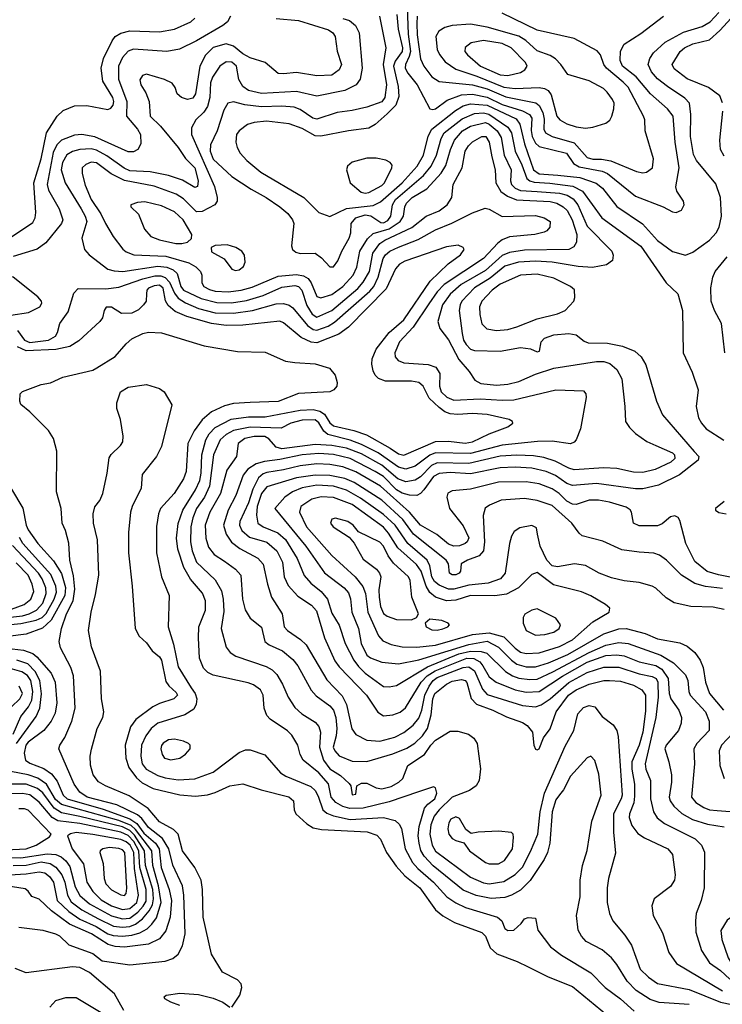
# Model space of a CAD drawing. Extents: x 997028 to 1115134, y 536408 to 618974.
# Tile 148 of 256: x 1035400 to 1039194, y 549845 to 555166. Entities that reach past the tile are written whole.
import ezdxf

# ---------------------------------------------------------------- set-up
doc = ezdxf.new("R2010")
doc.units = 0

msp = doc.modelspace()

# ---------------------------------------------------------------- linework, layer by layer
at = {"layer": '0CON10XD'}
for points in [[(1037490, 555285), (1037498.3, 555088.3), (1037509.4, 554995), (1037503, 554967), (1037482.5, 554925), (1037481.5, 554905), (1037495, 554877.7), (1037545.3, 554815), (1037615.4, 554685.4), (1037631.1, 554681.1), (1037645, 554685.4), (1037707.9, 554732.1), (1037785, 554759.4), (1037845, 554763.4), (1037925, 554748.2), (1038005, 554708.1), (1038114.2, 554674.2), (1038153.7, 554653.7), (1038165.9, 554635), (1038161.8, 554568.2), (1038167.5, 554535), (1038185, 554499.8), (1038205, 554480.2), (1038352.9, 554445), (1038390, 554390), (1038421.2, 554371.2), (1038545, 554348.3), (1038574.9, 554334.9), (1038725, 554212), (1038874.7, 554154.7), (1038925, 554127.5), (1038945, 554124)], [(1035345, 553986.2), (1035469.8, 554070.2), (1035482.9, 554095), (1035485.8, 554125), (1035475.2, 554285), (1035515.2, 554414.8), (1035544.7, 554555), (1035602.5, 554645), (1035634.1, 554675.9), (1035695, 554701), (1035762, 554702), (1035875, 554681.2), (1035891.9, 554688.1), (1035904.7, 554705), (1035908.7, 554725), (1035903.3, 554745), (1035847.8, 554835), (1035840, 554905), (1035852.5, 554957.5), (1035898, 555052), (1035915, 555075.6), (1035945.8, 555094.2), (1035994.7, 555105.3), (1036155, 555100.7), (1036235, 555114.6), (1036323.8, 555155), (1036345.8, 555175)], [(1036538.9, 555185), (1036521.5, 555155), (1036495.8, 555134.2), (1036355, 555051.6), (1036262.2, 555007.8), (1036195, 554994.2), (1036015, 555007.6), (1035985, 554995.9), (1035955, 554962.7), (1035932.5, 554915), (1035933.8, 554845), (1035978.9, 554725), (1035976.4, 554645), (1036036.3, 554575), (1036052.1, 554545), (1036054, 554496), (1036038.1, 554465), (1036015, 554452.3), (1035985, 554452.9), (1035805, 554534), (1035735, 554546.7), (1035695, 554541.9), (1035625, 554514.8), (1035599.8, 554490.2), (1035581, 554449), (1035548.2, 554275), (1035554.4, 554244.4), (1035612.5, 554145), (1035632.7, 554085), (1035624.5, 554065), (1035540.2, 553959.8), (1035493.3, 553926.7), (1035364, 553886)], [(1037145, 555173.7), (1037181.4, 555161.4), (1037212.7, 555135), (1037233.8, 555095), (1037250, 554905), (1037239.2, 554845), (1037216.1, 554813.9), (1037155.6, 554784.4), (1037005, 554752.5), (1036895, 554779), (1036705, 554766.7), (1036635, 554784), (1036605, 554804.7), (1036582.3, 554842.3), (1036571.2, 554915), (1036545, 554936.1), (1036515, 554938.6), (1036480.4, 554915), (1036440.5, 554855), (1036430.6, 554825), (1036425.6, 554745), (1036413.6, 554696.4), (1036393.9, 554666.1), (1036350.9, 554625), (1036328.2, 554581.7), (1036326.9, 554545), (1036452.4, 554265), (1036466.5, 554205), (1036465.5, 554185), (1036453.9, 554166.1), (1036385, 554129.5), (1036355, 554128.4), (1036285, 554197.5), (1036245, 554222.5), (1036125, 554266), (1035965, 554297.1), (1035894.1, 554334.1), (1035815, 554392.1), (1035785, 554396), (1035757.1, 554382.9), (1035737.5, 554365), (1035736.3, 554335), (1035752.2, 554272.2), (1035785, 554195.4), (1035837.1, 554117.1), (1035863.2, 554065), (1035904.2, 553994.2), (1035956.4, 553926.4), (1035975, 553910.8), (1036016.2, 553896.2), (1036188.6, 553888.6), (1036312.3, 553852.3), (1036351, 553831), (1036376.2, 553805), (1036383.1, 553785), (1036383.8, 553745), (1036393.6, 553725), (1036425, 553707.7), (1036455, 553699.8), (1036524.9, 553694.9), (1036595, 553704.2), (1036655, 553721), (1036795, 553779.8), (1036895, 553788.6), (1036932.2, 553782.2), (1036957.5, 553767.5), (1036974, 553744), (1037005, 553670), (1037025, 553663.8), (1037085, 553681.4), (1037144.7, 553725), (1037200.2, 553785), (1037220.8, 553829.2), (1037236, 553915), (1037278.3, 553981.7), (1037309.4, 554010.6), (1037394.5, 554035.5), (1037454.4, 554075), (1037471.9, 554105), (1037479.1, 554155), (1037488.9, 554175), (1037518.8, 554205), (1037598.3, 554251.7), (1037675, 554336.4), (1037701.2, 554378.8), (1037725.9, 554465), (1037748.5, 554515), (1037791.1, 554565), (1037835, 554591.1), (1037915, 554610.1), (1037935, 554601.5), (1037978.8, 554565), (1037999, 554529), (1038016.5, 554435), (1038053.2, 554355), (1038050.2, 554295), (1038055.6, 554275), (1038075.3, 554255.3), (1038103.4, 554243.4), (1038195, 554237.9), (1038315, 554228.6), (1038357.2, 554217.2), (1038388.9, 554198.9), (1038414.8, 554165), (1038465, 554050.3), (1038597.3, 553915), (1038605.5, 553894.5), (1038601.4, 553865), (1038569.3, 553840.7), (1038493.2, 553826.8), (1038415, 553833), (1038275.4, 553855.4), (1038185, 553861.2), (1038093.9, 553856.1), (1038019.3, 553835), (1037939.8, 553770.2), (1037855, 553717.1), (1037788.3, 553645), (1037778.3, 553625), (1037773.7, 553595), (1037789.2, 553470.8), (1037796, 553435), (1037810.1, 553410.1), (1037835, 553385.3), (1037855, 553377.6), (1037994.7, 553375.3), (1038105, 553394.7), (1038158.2, 553388.2), (1038195, 553370.8), (1038206.2, 553375), (1038215.6, 553425), (1038234.3, 553445), (1038285, 553462.3), (1038365, 553470.5), (1038405, 553463.1), (1038448.4, 553428.4), (1038469.6, 553419.6), (1038575, 553417.5), (1038655, 553401.8), (1038722.5, 553375), (1038756.7, 553345), (1038780.3, 553300.3), (1038838.2, 553105), (1038870.4, 553030.4), (1039043, 552833), (1039068.2, 552805), (1039064.5, 552785), (1038962.8, 552707.2), (1038849.5, 552650.5), (1038765, 552631), (1038725, 552631.3), (1038515, 552660.2), (1038385, 552649.6), (1038355, 552659.6), (1038293.1, 552703.1), (1038242.2, 552725), (1038165, 552742.2), (1038075, 552748.3), (1037995, 552744.5), (1037835, 552712.5), (1037725, 552719.5), (1037665, 552714), (1037635, 552697.5), (1037581.6, 552625), (1037565, 552606), (1037544.7, 552595.3), (1037505, 552596), (1037465, 552607.2), (1037435, 552625.8), (1037365, 552696.9), (1037319.8, 552725), (1037185, 552794), (1037095, 552815.8), (1037015, 552821.1), (1036925, 552814.1), (1036805, 552788.8), (1036721.8, 552778.2), (1036676.4, 552765), (1036632.2, 552737.8), (1036605.8, 552705), (1036567.6, 552595), (1036525.2, 552515), (1036500.6, 552435), (1036514, 552385), (1036542.8, 552342.8), (1036588.5, 552308.5), (1036685, 552256.7), (1036713.6, 552223.6), (1036737.3, 552115), (1036759.7, 552045), (1036817.3, 551955), (1036828.2, 551885), (1036845, 551864.6), (1036916, 551816), (1036947.2, 551787.2), (1037057.7, 551597.7), (1037142, 551512), (1037165.2, 551465), (1037194, 551334), (1037215, 551302.3), (1037275, 551272.2), (1037345, 551267.7), (1037425, 551288.7), (1037475, 551313.8), (1037525, 551354.1), (1037555, 551391.1), (1037570.9, 551435), (1037586.7, 551515), (1037610.3, 551565), (1037632, 551595), (1037655, 551610.2), (1037795, 551665.4), (1037825, 551668.6), (1037855, 551647.6), (1037898.7, 551548.7), (1037925, 551519.3), (1038115, 551460), (1038185, 551452.3), (1038215, 551462.6), (1038264.1, 551495.9), (1038365, 551583.9), (1038465, 551638.1), (1038555, 551667.4), (1038635, 551666.2), (1038745, 551630.6), (1038815, 551616.2), (1038836.2, 551605), (1038845.9, 551585), (1038848.1, 551505), (1038836, 551395), (1038777.3, 551145), (1038781.9, 551115), (1038806.9, 551055), (1038805.7, 550955), (1038822.4, 550885), (1038842.9, 550852.9), (1038881.9, 550821.9), (1039048.3, 550738.3), (1039081.8, 550705), (1039097.3, 550667.3), (1039096.1, 550473.9), (1039080.9, 550405), (1039053.5, 550335), (1039048.8, 550295), (1039050.8, 550235), (1039082, 550135), (1039125, 550069.6), (1039185, 550026.7), (1039235, 549980.9)], [(1037342, 555185), (1037377.2, 555015), (1037361.7, 554925), (1037380, 554815), (1037371.9, 554745), (1037355, 554722.5), (1037275, 554694), (1037195, 554674.7), (1037114.7, 554665.3), (1037005, 554628.4), (1036981.8, 554635), (1036915, 554680.8), (1036882.7, 554692.7), (1036815, 554698.8), (1036705.2, 554695.2), (1036615.9, 554705.9), (1036555, 554723.3), (1036523.6, 554715), (1036501.8, 554678.2), (1036465.7, 554565), (1036430.5, 554489.5), (1036427.6, 554455), (1036445, 554411.8), (1036545, 554319.7), (1036649.9, 554249.9), (1036731.1, 554205), (1036805, 554155.4), (1036848.3, 554118.3), (1036873.6, 554085), (1036879.5, 554065), (1036867.5, 553945), (1036872.5, 553925), (1036890.2, 553910.2), (1036915, 553903.3), (1036995, 553904.3), (1037030.1, 553880.1), (1037075, 553831.4), (1037095, 553831.4), (1037117.7, 553862.3), (1037139.3, 553915), (1037179.7, 553985), (1037188.1, 554015), (1037189.7, 554065), (1037214.1, 554095), (1037265, 554111.2), (1037296.2, 554106.2), (1037349.4, 554069.4), (1037365, 554068.7), (1037388.6, 554081.4), (1037403.2, 554105), (1037412.5, 554165), (1037430, 554195), (1037581.2, 554325), (1037622.6, 554375), (1037650.7, 554435), (1037675.4, 554524.6), (1037692.7, 554555), (1037789.5, 554630.5), (1037855, 554659.2), (1037905, 554663.3), (1037934, 554656), (1038035, 554585.2), (1038055.2, 554555), (1038075.5, 554455), (1038111.9, 554381.9), (1038138.8, 554308.8), (1038155.4, 554295.4), (1038178.5, 554288.5), (1038262.2, 554282.2), (1038386.5, 554266.5), (1038439.4, 554239.4), (1038543.8, 554095), (1038755, 553942.5), (1038891.4, 553745), (1038953.3, 553685), (1038980, 553595), (1038982, 553365), (1039031.9, 553261.9), (1039064.1, 553165.9), (1039052.5, 553075), (1039066.5, 553015), (1039081.5, 552985), (1039107.8, 552955), (1039203.2, 552893.2)], [(1037436.6, 555195), (1037443, 555115), (1037467.1, 555015), (1037464.3, 554995), (1037427.5, 554942.5), (1037418.3, 554915), (1037443.4, 554805), (1037447.9, 554752.1), (1037431.6, 554705), (1037385, 554658), (1037320.2, 554599.8), (1037285, 554579.7), (1037175, 554565.8), (1037025, 554537.3), (1036995, 554539.1), (1036925, 554578.4), (1036855, 554603.5), (1036731.9, 554618.1), (1036665, 554611.1), (1036629.5, 554600.5), (1036584, 554566), (1036571.1, 554545), (1036566.5, 554505), (1036573.5, 554475), (1036589.5, 554445), (1036625.5, 554405), (1036701.9, 554341.9), (1036933.3, 554205), (1037014.7, 554124.7), (1037075, 554102.2), (1037165, 554145.6), (1037308, 554162), (1037348.8, 554181.2), (1037465.1, 554284.9), (1037546.5, 554375), (1037580.2, 554435), (1037605, 554536.7), (1037625.8, 554574.2), (1037753.8, 554676.2), (1037795, 554700), (1037835, 554711.8), (1037925, 554704.4), (1038081.3, 554631.3), (1038101.1, 554601.1), (1038125.6, 554495.6), (1038174.9, 554354.9), (1038205, 554333.4), (1038305.8, 554325.8), (1038425, 554312.8), (1038512.4, 554282.4), (1038546.5, 554255), (1038625, 554156.7), (1038763.7, 554063.7), (1038845, 553972.5), (1038925, 553913.8), (1038995, 553894.5)], [(1036785, 555173.5), (1036905, 555162.4), (1037068.1, 555111.9)], [(1037547, 555185), (1037543.7, 555146.3), (1037545.8, 555084.2), (1037565, 554954.2), (1037582.5, 554915), (1037625, 554858), (1037665, 554832.2), (1037845, 554814.1), (1037925, 554792.6), (1038025, 554748.7), (1038186.7, 554716.7), (1038205, 554702.9), (1038224.4, 554664.4), (1038231.6, 554628.4), (1038230.5, 554575), (1038240, 554555), (1038275.6, 554535), (1038395, 554501.4), (1038465, 554421.6), (1038495, 554413.4), (1038542.2, 554412.2), (1038592.9, 554402.9), (1038731.2, 554345), (1038765, 554339.1)], [(1038765, 554339.1), (1038785, 554342.2), (1038817.5, 554365), (1038823.3, 554415), (1038777.1, 554565), (1038775.4, 554625), (1038769.2, 554645), (1038685, 554800.9), (1038659.5, 554829.5), (1038568.8, 554905), (1038554.7, 554925), (1038536.9, 554976.9), (1038518.6, 554998.6), (1038395, 555064.6), (1038195, 555110.2), (1038005, 555202.4)], [(1038945, 554124), (1038973.9, 554136.1), (1038988.8, 554165), (1038983.8, 554185), (1038948.9, 554238.9), (1038942.7, 554262.7), (1038960.7, 554365), (1038938.9, 554505), (1038928.6, 554645), (1038897.7, 554685), (1038806.4, 554766.4), (1038728.1, 554858.1), (1038655.3, 554915), (1038643.1, 554945), (1038645, 554996.2), (1038665, 555033.5), (1038755, 555092.2), (1038876.2, 555185)], [(1038995, 553894.5), (1039035, 553909.5), (1039125.7, 553974.3), (1039161.2, 554015), (1039176.9, 554045), (1039189.6, 554105), (1039185.3, 554205.3), (1039158.7, 554278.7), (1039055.5, 554405), (1039038.5, 554438.5), (1039022.1, 554535), (1039024.2, 554654.2), (1039017.3, 554715), (1038992.4, 554742.4), (1038897.7, 554805), (1038845, 554847.6), (1038812.3, 554885), (1038794.2, 554925), (1038803.7, 554956.3), (1038822.1, 554987.9), (1038885.8, 555044.2), (1038985, 555099.3), (1039085, 555129), (1039129.1, 555155), (1039174.7, 555205)], [(1039195, 554717.5), (1039180, 554755), (1039119.5, 554799.5), (1039005, 554846.8), (1038935, 554900.9), (1038922.9, 554925), (1038966.8, 554995), (1038990, 555015), (1039034.2, 555035.8), (1039125, 555057.3), (1039181.7, 555108.3), (1039242.3, 555175)], [(1037068.1, 555111.9), (1037091.5, 555095), (1037103.9, 555075), (1037113.7, 554996.3), (1037137.1, 554925), (1037124.6, 554895), (1037085, 554867.1), (1037005, 554863.1), (1036895, 554880.8), (1036825, 554873.1), (1036796.1, 554876.1), (1036725.7, 554935.7), (1036645, 554959.5), (1036605, 554982.2), (1036555, 555023.5), (1036515, 555035.8), (1036445, 555015.2), (1036402.5, 554975), (1036372.6, 554915), (1036348.2, 554765), (1036335, 554742.9), (1036305, 554735.7), (1036272.5, 554745), (1036250, 554765), (1036239.5, 554799.5), (1036223, 554823), (1036182.4, 554842.4), (1036085, 554871.1), (1036062, 554865), (1036049.1, 554840.9), (1036054.5, 554815), (1036080.8, 554770.8), (1036098.9, 554725), (1036104.5, 554645), (1036160.2, 554590.2), (1036255, 554475.5), (1036295.5, 554415.5), (1036344.6, 554365), (1036363.3, 554295), (1036359.5, 554265), (1036345, 554259.5), (1036278.2, 554298.3), (1036203.7, 554323.7), (1036104.2, 554344.2), (1035995, 554349.8), (1035964, 554364), (1035870.5, 554430.5), (1035815, 554461.8), (1035785, 554468.8), (1035725, 554464), (1035685, 554453.3), (1035654.8, 554435.2), (1035631.3, 554395), (1035623.3, 554355), (1035645.3, 554285), (1035731.6, 554145), (1035753.3, 554105), (1035761.6, 554075), (1035734.5, 553985), (1035749.4, 553925), (1035775, 553895.6), (1035875, 553818), (1035908.8, 553808.8), (1035955.7, 553805.7), (1036145, 553835.1), (1036195, 553828.8), (1036228, 553815), (1036250.7, 553795), (1036269.8, 553725), (1036285, 553704.8), (1036379.6, 553659.6), (1036465, 553638.4), (1036543.7, 553636.3), (1036625, 553649.1), (1036715, 553675.8), (1036815, 553721.2), (1036885, 553729.8), (1036905, 553724.3), (1036923, 553705), (1036951.1, 553621.1), (1036978.4, 553575), (1037005, 553558), (1037085, 553595.2), (1037226.4, 553713.6), (1037255, 553746.9), (1037288, 553805), (1037306.8, 553905), (1037344.1, 553955.9), (1037372, 553975), (1037517.3, 554042.7), (1037595, 554103.9), (1037665, 554133.9), (1037708.2, 554165), (1037733.8, 554205), (1037741.3, 554275), (1037788.8, 554365), (1037804.8, 554455), (1037822.9, 554485), (1037845, 554506.8), (1037895, 554535.9), (1037917.3, 554535), (1037934.8, 554505), (1037949.8, 554425), (1037967.5, 554355), (1037970.5, 554285), (1037998, 554238), (1038033.2, 554213.2), (1038083.4, 554193.4), (1038265, 554184.2), (1038300, 554175), (1038335, 554155.7), (1038355.7, 554135), (1038382.6, 554085), (1038408.9, 554005), (1038406.7, 553963.3), (1038391.6, 553938.4), (1038365, 553924.7), (1038125, 553920.5), (1038045, 553907.2), (1038005, 553891.4), (1037915, 553811.6), (1037784.4, 553735.6), (1037725, 553683.3), (1037682.7, 553625), (1037658.2, 553535), (1037668.1, 553498.1), (1037715, 553436.9), (1037770.4, 553330.4), (1037826.9, 553265), (1037857.2, 553217.2), (1037890.2, 553200.2), (1037975, 553191.9), (1038035, 553195.7), (1038095, 553210.8), (1038185, 553250), (1038285, 553283.8), (1038515, 553319.2), (1038555, 553318.8), (1038587.5, 553307.5), (1038625.4, 553275), (1038650.8, 553225), (1038668.5, 553075), (1038671.4, 552995), (1038692.2, 552962.2), (1038725, 552930), (1038787.4, 552887.4), (1038836, 552865), (1038925, 552826), (1038936.1, 552815), (1038938.7, 552795), (1038916.4, 552775), (1038832.5, 552735), (1038765, 552718.7), (1038715, 552720.3), (1038625, 552740.9), (1038555, 552744.8), (1038395, 552733.4), (1038365, 552742.2), (1038290.9, 552780.9), (1038229.8, 552799.8), (1038175, 552809.5), (1038083.6, 552813.6), (1037995, 552806.9), (1037825, 552767), (1037655, 552771.5), (1037622.9, 552757.1), (1037564.1, 552695.9), (1037535, 552678), (1037485, 552669.2), (1037442.6, 552685), (1037355, 552759), (1037245, 552820), (1037165, 552849.8), (1037085, 552864.6), (1036995, 552870.7), (1036815, 552847.1), (1036785, 552856.3), (1036745, 552900.4), (1036723.5, 552913.5), (1036665, 552913.9), (1036615, 552902), (1036578.7, 552875), (1036569.6, 552805), (1036518.8, 552731.2), (1036484.8, 552605), (1036426.5, 552505), (1036401.6, 552435), (1036404.8, 552365), (1036419.2, 552315), (1036449.1, 552275), (1036505, 552240.7), (1036565, 552197.1), (1036593.1, 552165), (1036602.5, 552035), (1036617.1, 551977.1), (1036645, 551931.9), (1036705, 551883.8), (1036724.2, 551805), (1036746.9, 551786.9), (1036818.2, 551755), (1036875, 551708.9), (1036900.9, 551675), (1036972.8, 551542.8), (1037001.1, 551511.1), (1037075, 551457.2), (1037094.2, 551434.2), (1037107.8, 551395), (1037112.6, 551335), (1037108.7, 551295), (1037091.9, 551235), (1037100.8, 551215), (1037125, 551188.5), (1037195, 551158), (1037275, 551156.9), (1037415, 551198.5), (1037490.2, 551229.8), (1037533.5, 551256.5), (1037575.6, 551295), (1037601.5, 551335), (1037621.3, 551408.7), (1037630.1, 551495), (1037641.9, 551525), (1037705, 551575.7), (1037735, 551591), (1037785, 551599.5), (1037805, 551594.5), (1037814.1, 551584.1), (1037837.6, 551497.6), (1037866.3, 551466.3), (1037955, 551434.8), (1038028.1, 551398.1), (1038115, 551367.1), (1038141, 551351), (1038169.1, 551315), (1038175.8, 551245), (1038185, 551223.8), (1038195, 551220), (1038205, 551226.2), (1038229.4, 551285), (1038265, 551333.8), (1038297.4, 551425), (1038363.9, 551515), (1038405, 551544.5), (1038475, 551574.4), (1038555, 551595.6), (1038584.3, 551595.7), (1038645, 551591.3), (1038715, 551569), (1038759.4, 551545), (1038779.4, 551515), (1038779, 551429), (1038765.1, 551314.9), (1038745, 551245.5), (1038705.8, 551155), (1038706.3, 551115), (1038720.5, 551035), (1038720.6, 550969.4), (1038715.8, 550934.2), (1038692.7, 550875), (1038690.8, 550855), (1038705, 550810.8), (1038738.1, 550768.1), (1038774.7, 550744.7), (1038899.2, 550685), (1038924.5, 550654.5), (1038940.5, 550545), (1038935.6, 550515), (1038915, 550481.9), (1038825.8, 550415), (1038813.2, 550376.8), (1038820.8, 550325), (1038871.5, 550231.5), (1038905.7, 550125), (1038947.1, 550065), (1039195, 549918.3)], [(1038455, 554580.4), (1038495, 554584.6), (1038565, 554606.5), (1038585.9, 554624.1), (1038598.2, 554645), (1038608.9, 554685), (1038609.4, 554715), (1038601.9, 554735), (1038571.9, 554775), (1038552, 554795), (1038475, 554836.5), (1038359.3, 554869.3), (1038322.2, 554925), (1038293.3, 554955), (1038265, 554972.3), (1038195, 554997.5), (1038133.4, 555053.4), (1038095, 555077.3), (1037925, 555126.3), (1037835, 555141.3), (1037734.4, 555135.6), (1037695.2, 555124.8), (1037663.3, 555105), (1037647.1, 555075), (1037654.6, 555005.4), (1037667.6, 554977.6), (1037697.9, 554937.9), (1037755, 554899), (1037868.8, 554861.2), (1038015, 554802.2), (1038075, 554795.2), (1038205, 554800.5), (1038234.7, 554794.7), (1038253, 554783), (1038269.5, 554759.5), (1038300.4, 554645), (1038316.5, 554625), (1038355, 554603.3), (1038405, 554586.7), (1038455, 554580.4)], [(1038035, 554864.8), (1038105, 554881.2), (1038127.3, 554895), (1038140, 554915), (1038131.1, 554935), (1038054.6, 555015), (1038005, 555037.1), (1037905, 555053.5), (1037837.9, 555042.1), (1037804.7, 555015.3), (1037803.8, 554995), (1037817.2, 554977.2), (1037888.9, 554915), (1037995, 554868.3), (1038035, 554864.8)], [(1039205, 554429.5), (1039184.5, 554465), (1039180, 554515), (1039197.4, 554672.6)], [(1037265, 554229.4), (1037285, 554232.1), (1037355, 554270.8), (1037370, 554285), (1037410, 554365), (1037410.5, 554380.5), (1037400, 554395), (1037376.5, 554406.5), (1037325, 554417.8), (1037275, 554418.5), (1037195, 554395.8), (1037170, 554375), (1037163.8, 554355), (1037184.2, 554285), (1037244.3, 554235), (1037265, 554229.4)], [(1035387.4, 553487.4), (1035425, 553433.6), (1035455, 553422.4), (1035555.1, 553434.9), (1035592.5, 553455), (1035603.5, 553475), (1035615.5, 553525), (1035661.9, 553588.1), (1035692.5, 553687.5), (1035715, 553713.1), (1035865, 553712.5), (1035935, 553720.2), (1036065, 553766.2), (1036128.5, 553781.5), (1036162.3, 553782.3), (1036185, 553772.4), (1036208.2, 553748.2), (1036235, 553687.6), (1036255, 553661.9), (1036295, 553635.2), (1036364.7, 553604.7), (1036455, 553582.6), (1036555, 553580), (1036656.2, 553593.8), (1036785, 553630.6), (1036825, 553632.3), (1036855, 553623.1), (1036875, 553609.4), (1036953.8, 553513.8), (1036985, 553492.1), (1037005, 553488.3), (1037065, 553510.7), (1037099, 553531), (1037290.8, 553699.2), (1037311.3, 553725), (1037335.8, 553775), (1037363.3, 553875), (1037374.3, 553895), (1037397.7, 553915), (1037445, 553937.6), (1037551.5, 553978.5), (1037645, 554030.8), (1037733.7, 554066.3), (1037845, 554122.3), (1037913.1, 554146.9), (1037935, 554142.3), (1038005, 554102.5), (1038185, 554107.5), (1038232, 554095), (1038264.2, 554075), (1038262, 554045), (1038246.2, 554025), (1038232.1, 554017.9), (1038182.5, 554005), (1038045, 553992), (1038005, 553977.2), (1037981.2, 553958.8), (1037904.7, 553875), (1037692.2, 553735), (1037655.1, 553694.9), (1037609.6, 553630.4), (1037525.2, 553505), (1037450.5, 553425), (1037425.3, 553365), (1037428, 553345), (1037443.5, 553325), (1037475, 553311.2), (1037605, 553302.2), (1037647.7, 553287.7), (1037669.2, 553255), (1037666.6, 553185), (1037676.5, 553155), (1037705.6, 553125.6), (1037745, 553109.3), (1037886.9, 553116.9), (1038005, 553109.2), (1038068.5, 553111.5), (1038295, 553166.2), (1038445, 553161.2), (1038458, 553145), (1038459.2, 553125), (1038428.9, 552955), (1038405.6, 552895), (1038395, 552882.9), (1038375, 552874.4), (1038275, 552888.2), (1038195.8, 552885.8), (1038005, 552866.1), (1037835, 552822.2), (1037645, 552825.1), (1037615, 552813.3), (1037535, 552752.9), (1037485, 552737.3), (1037445, 552747.7), (1037335.1, 552825.1), (1037245, 552870.7), (1037185, 552893.3), (1037064.5, 552924.5), (1037042.1, 552942.1), (1037015, 552986.7), (1036995, 553003.8), (1036925, 553001.9), (1036864.4, 552985), (1036810.9, 552959.1), (1036645, 552964.9), (1036555, 552945.2), (1036514.7, 552925), (1036481.9, 552895), (1036446.7, 552815), (1036424.4, 552645.6), (1036398, 552585), (1036355, 552524.6), (1036335, 552474.5), (1036322.9, 552425), (1036322, 552345), (1036331.5, 552295), (1036355, 552234.6), (1036455, 552138.5), (1036489, 552079), (1036498.5, 552035), (1036501.8, 551968.2), (1036487.1, 551875), (1036514.8, 551774.8), (1036536.3, 551746.3), (1036566.2, 551726.2), (1036731.2, 551671.2), (1036762.5, 551652.5), (1036787.9, 551627.9), (1036819.3, 551575), (1036848.7, 551505), (1036885, 551448.9), (1036923.9, 551413.9), (1036995, 551368.9), (1037015, 551346.5), (1037024.3, 551315), (1037018.8, 551235), (1037039.5, 551165), (1037075, 551117.2), (1037131.9, 551081.9), (1037178.8, 551038.8), (1037188, 551025), (1037195, 550976.7), (1037215, 550980), (1037221.2, 551025), (1037245, 551040.6), (1037275, 551040), (1037324.2, 551014.2), (1037355, 551010.2), (1037405, 551022.7), (1037447.5, 551045), (1037468.5, 551065), (1037495.5, 551135), (1037585.6, 551194.4), (1037619.5, 551245), (1037645, 551273.1), (1037725, 551320.9), (1037765, 551321.8), (1037823.9, 551303.9), (1037852.6, 551282.6), (1037869.6, 551255), (1037887.6, 551117.6), (1037881.5, 551055), (1037865.2, 551024.8), (1037829, 551001), (1037735, 550963.8), (1037664.4, 550895), (1037638.8, 550861.2), (1037620.5, 550815), (1037613.9, 550765), (1037626.7, 550705), (1037645, 550672.1), (1037835, 550531.6), (1037905, 550500.7), (1037935, 550495.7), (1038015, 550509.3), (1038075, 550546.7), (1038115, 550585.3), (1038159.1, 550670.9), (1038197.9, 550765), (1038209.8, 550885), (1038233.9, 550986.1), (1038345, 551240), (1038393.1, 551325), (1038413.5, 551415), (1038445, 551448.1), (1038475, 551460.6), (1038505, 551452), (1038545, 551400), (1038605.5, 551355.5), (1038624.6, 551324.6), (1038632.6, 551292.6), (1038653.6, 550975), (1038648.8, 550955), (1038607, 550875), (1038606.7, 550775), (1038617.7, 550662.3), (1038578.8, 550525), (1038572.1, 550475), (1038572.9, 550395), (1038584.4, 550335), (1038603.3, 550295), (1038668.2, 550218.2), (1038703.9, 550165), (1038751.4, 550035), (1038795, 549990.7), (1038845, 549957.1), (1039015, 549924.4), (1039185, 549855.9), (1039245, 549843.9)], [(1036275, 553956.7), (1036305, 553964.5), (1036327, 553983), (1036328.5, 554005), (1036282, 554085), (1036235, 554127.1), (1036165, 554160.4), (1036075, 554181.2), (1036035, 554177.8), (1036000, 554165), (1036000, 554155), (1036042, 554115), (1036074.4, 554035), (1036108.6, 553995), (1036155, 553976.4), (1036242.6, 553957.4), (1036275, 553956.7)], [(1039015, 549844.3), (1038852.5, 549855), (1038805, 549871.4), (1038729.1, 549919.1), (1038680.5, 549970.5), (1038625, 550059.4), (1038595.5, 550095), (1038545, 550140), (1038459.5, 550185), (1038433.3, 550213.3), (1038416, 550246), (1038406.9, 550325), (1038426.9, 550425), (1038426.9, 550515), (1038439.4, 550595), (1038464.4, 550675.6), (1038488.9, 550835), (1038540, 550975), (1038528, 551088), (1038505, 551163.3), (1038485, 551186), (1038465, 551176), (1038375, 551077.5), (1038336, 551004), (1038315, 550977.1), (1038295, 550950), (1038275.3, 550885.3), (1038263, 550715), (1038250.3, 550665), (1038232.5, 550627.5), (1038156.5, 550513.5), (1038105, 550462.2), (1038055.8, 550434.2), (1038018.8, 550421.2), (1037945, 550416), (1037865, 550432.4), (1037795, 550462.5), (1037633, 550593), (1037584.8, 550645), (1037566.8, 550676.8), (1037556.7, 550715), (1037552.2, 550755), (1037556.2, 550805), (1037585.2, 550904.8), (1037603, 550927), (1037642.4, 550955), (1037651.6, 550985), (1037645.5, 551015.5), (1037635, 551020.8), (1037553.5, 550993.5), (1037395, 550938.8), (1037255.4, 550904.6), (1037183.4, 550903.4), (1037144.4, 550914.4), (1037106.4, 550935), (1037081, 550965), (1037067.2, 551037.2), (1037014.9, 551094.9), (1036930, 551165), (1036914.7, 551194.7), (1036901.2, 551245), (1036869.2, 551299.2), (1036845, 551323.3), (1036752.9, 551385), (1036734.4, 551405), (1036720.5, 551445), (1036714.5, 551515), (1036700, 551545), (1036661.4, 551571.4), (1036632.6, 551582.6), (1036444.1, 551624.1), (1036415, 551638.9), (1036392, 551662), (1036370.8, 551715), (1036366, 551825), (1036366.5, 551885), (1036402.9, 551975), (1036403.2, 552025), (1036386.4, 552066.4), (1036321.9, 552141.9), (1036286.6, 552205), (1036252.7, 552305), (1036245.7, 552365), (1036255.9, 552444.1), (1036281.2, 552515), (1036349.2, 552625), (1036371.6, 552675), (1036379.9, 552715), (1036384, 552815), (1036404.2, 552895.8), (1036422.5, 552927.5), (1036455, 552962.5), (1036542.1, 553007.9), (1036635, 553020.5), (1036725, 553020), (1036915, 553055.1), (1036985, 553058.8), (1037021.1, 553051.1), (1037045.1, 553035.1), (1037075, 552987.3), (1037095, 552970.5), (1037205, 552946.2), (1037273.2, 552923.2), (1037401.1, 552851.1), (1037445, 552819.5), (1037475, 552812.3), (1037645, 552886.6), (1037715, 552887.6), (1037805, 552878.3), (1037845, 552884), (1037935, 552927.6), (1038036, 552965), (1038062, 552985), (1038061.2, 552995), (1038043.3, 553005), (1037925, 553033.3), (1037845, 553038.6), (1037765, 553032.2), (1037725, 553035.7), (1037695, 553047.7), (1037665, 553070.6), (1037611.2, 553121.2), (1037578, 553185), (1037555, 553206.2), (1037515, 553212.4), (1037375, 553212.7), (1037336.9, 553226.9), (1037319.5, 553245), (1037308.8, 553268.8), (1037301.8, 553305), (1037303.8, 553333.8), (1037324.8, 553385.2), (1037395.1, 553474.9), (1037475, 553544.7), (1037616.6, 553753.4), (1037713.7, 553846.3), (1037780.6, 553895), (1037799.2, 553925), (1037793.8, 553935), (1037767, 553947), (1037705, 553939.2), (1037479.3, 553860.7), (1037451.5, 553845), (1037429.9, 553820.1), (1037378, 553712), (1037176.1, 553503.9), (1037122.5, 553467.5), (1037005, 553419.6), (1036974.2, 553424.2), (1036919.3, 553449.3), (1036825, 553528.2), (1036805, 553537.6), (1036605, 553514.8), (1036515, 553514.3), (1036435, 553523.6), (1036302, 553562), (1036239.8, 553589.8), (1036201, 553621), (1036186.4, 553646.4), (1036174.8, 553715), (1036155, 553731.4), (1036125, 553728.2), (1036094.5, 553715), (1036086.4, 553705), (1036084.6, 553684.6), (1036082.1, 553645), (1036068.9, 553625), (1036041.4, 553598.7), (1036005, 553580), (1035948.8, 553578.8), (1035895, 553611.9), (1035867, 553613), (1035855.8, 553595), (1035847.1, 553555), (1035832.5, 553535), (1035719.6, 553430.4), (1035669.8, 553400.2), (1035595, 553384.2), (1035435, 553377.4), (1035388.1, 553398.1)], [(1036565, 553811.4), (1036585, 553814.4), (1036607.9, 553832.1), (1036618, 553855), (1036613.9, 553893.9), (1036600, 553915), (1036567.5, 553935), (1036519.5, 553949.5), (1036455, 553945.8), (1036434.4, 553935.6), (1036435, 553912.5), (1036503.3, 553873.3), (1036545, 553818), (1036565, 553811.4)], [(1039207.8, 553365), (1039189.4, 553525), (1039152.2, 553595), (1039134.4, 553644.4), (1039133, 553717), (1039143.5, 553775), (1039155.5, 553805), (1039219.6, 553885)], [(1035155, 553551.1), (1035255, 553554.2), (1035446.8, 553583.2), (1035507.8, 553615), (1035519.5, 553635), (1035517.8, 553645), (1035497.8, 553667.8), (1035365, 553775.5), (1035275, 553789.3), (1035154, 553785), (1035115, 553762.7), (1035078.5, 553721.5), (1035065.3, 553664.7), (1035072.2, 553625), (1035105.4, 553585), (1035155, 553551.1)], [(1037975, 553486.7), (1038035, 553492.7), (1038085, 553506), (1038195, 553549.6), (1038305, 553576.5), (1038345, 553594.4), (1038392.5, 553645), (1038397.5, 553665), (1038395.5, 553705.5), (1038374.2, 553725), (1038285, 553769.6), (1038195, 553790.8), (1038105, 553786.4), (1037995, 553737), (1037950.8, 553705), (1037895.3, 553645), (1037883.5, 553615), (1037883.8, 553573.8), (1037895, 553522.9), (1037922.9, 553495), (1037975, 553486.7)], [(1035395, 550262), (1035525, 550245.6), (1035593.3, 550225), (1035615, 550214.3), (1035665.6, 550165.6), (1035795, 550120), (1035845, 550080), (1035995, 550058.8), (1036185, 550077.7), (1036227.1, 550092.9), (1036255.6, 550115), (1036279.1, 550160.9), (1036293.2, 550225), (1036286.5, 550435), (1036278.1, 550485), (1036226.6, 550596.6), (1036205.1, 550685.1), (1036170.1, 550740.1), (1036095, 550799.8), (1036059.1, 550849), (1036035, 550868.9), (1035925, 550922.8), (1035764.6, 550965), (1035725, 550990.7), (1035693.8, 551035), (1035611.5, 551225), (1035615.4, 551245), (1035642.4, 551287.6), (1035681.4, 551375), (1035698.4, 551445), (1035690.3, 551620.3), (1035675.2, 551665.2), (1035620.5, 551770.5), (1035612.3, 551805), (1035625.8, 551875), (1035651.7, 551955), (1035687.4, 552025), (1035697.7, 552087.7), (1035690.6, 552160.6), (1035670.7, 552245), (1035665, 552337.5), (1035646.7, 552405), (1035628.6, 552445), (1035623.1, 552525), (1035598.6, 552615), (1035599.4, 552835), (1035582, 552902), (1035555.4, 552945.4), (1035455, 553046.2), (1035406.4, 553086.4), (1035400, 553105), (1035402.5, 553145), (1035415, 553157.5), (1035515, 553193.8), (1035565, 553204), (1035632.5, 553235), (1035795, 553272.2), (1035816, 553284), (1035915, 553346.7), (1035974.7, 553415.3), (1036005, 553440.6), (1036065, 553471.1), (1036095, 553478.1), (1036164.5, 553474.5), (1036395, 553402.9), (1036575, 553373.1), (1036725, 553369.4), (1036835, 553321.5), (1036885, 553312.7), (1036995, 553306.7), (1037072.9, 553282.9), (1037104.2, 553245), (1037114.1, 553205.9), (1037112, 553185), (1037096.2, 553165), (1037074.5, 553155.5), (1036905, 553146.1), (1036795, 553102.1), (1036645, 553096.8), (1036555, 553091.1), (1036505, 553079.7), (1036435, 553047.6), (1036385.8, 553004.2), (1036341.1, 552945), (1036307.3, 552875), (1036298.8, 552725), (1036285, 552684.4), (1036234.6, 552605), (1036160.8, 552525), (1036149.3, 552495), (1036137.6, 552427.6), (1036137.6, 552285), (1036164.6, 552155), (1036206.7, 552055), (1036201.1, 551885), (1036230.8, 551790.8), (1036255, 551668.9), (1036325.1, 551555.1), (1036346.4, 551525), (1036355.4, 551495), (1036352.7, 551467.3), (1036339.6, 551440.4), (1036291.5, 551408.5), (1036145, 551363.7), (1036109.8, 551335), (1036080.2, 551295), (1036057, 551245), (1036053.5, 551185), (1036060.9, 551145), (1036083.2, 551115), (1036145, 551081.5), (1036185, 551067.9), (1036255, 551058), (1036345, 551063.3), (1036445, 551098.9), (1036584.6, 551205.4), (1036619.8, 551220.2), (1036645, 551220.9), (1036723.4, 551193.4), (1036807.8, 551095), (1036837.2, 551077.2), (1036971.4, 551021.4), (1036995, 551000.4), (1037011.1, 550968.9), (1037036.7, 550896.7), (1037058.2, 550878.2), (1037093.7, 550863.7), (1037184.3, 550844.3), (1037365, 550854.3), (1037428, 550838), (1037448.7, 550818.7), (1037461.3, 550795), (1037481.1, 550685), (1037521.8, 550611.8), (1037549.2, 550579.2), (1037635.2, 550505), (1037706.3, 550426.3), (1037755, 550393.3), (1037807.6, 550367.6), (1037980, 550315), (1038004.2, 550295), (1038020, 550255), (1038035, 550242.9), (1038067.5, 550245), (1038108.3, 550281.7), (1038125, 550306.7), (1038145, 550313.3), (1038185, 550310), (1038198, 550245), (1038265.8, 550155.8), (1038325, 550109.6), (1038485, 550015.4), (1038560.8, 549935), (1038643.8, 549875), (1038717.6, 549807.6)], [(1036545, 549830), (1036588, 549895), (1036600, 549935), (1036596, 549955), (1036575, 549977.5), (1036495, 550019.2), (1036435.5, 550115), (1036390.6, 550315), (1036386.7, 550465), (1036380, 550515), (1036346.2, 550585), (1036278.2, 550675), (1036254.8, 550764.8), (1036230.1, 550790.1), (1036155, 550830.4), (1036093.2, 550903.2), (1035991.6, 550971.6), (1035862.9, 551025), (1035825, 551046.7), (1035795.5, 551085), (1035782.6, 551137.4), (1035780, 551185), (1035786.4, 551223.6), (1035818.1, 551335), (1035848.6, 551395), (1035853.1, 551425), (1035840.6, 551495), (1035835.7, 551645), (1035786.4, 551776.4), (1035771.1, 551865), (1035785.5, 551965), (1035809.7, 552060.3), (1035827.1, 552165), (1035819.2, 552355), (1035797.3, 552445), (1035795.5, 552495), (1035805, 552533.8), (1035831.7, 552568.3), (1035847.9, 552605), (1035871.8, 552715), (1035882.2, 552797.8), (1035893, 552817), (1035944, 552865), (1035955.8, 552885), (1035958.6, 552915), (1035944, 553006), (1035924.3, 553065), (1035924.3, 553095), (1035944, 553155), (1035985, 553179.4), (1036084.1, 553194.1), (1036155, 553172.5), (1036180, 553155), (1036221.4, 553085), (1036165, 552858.8), (1036139.2, 552805), (1036061.7, 552708.3), (1036055.8, 552635), (1036006.7, 552535), (1035998.1, 552505), (1035986.9, 552395), (1035986.9, 552285), (1036007.5, 552105), (1036023.3, 551875), (1036044.6, 551834.6), (1036085, 551798.1), (1036115, 551754.3), (1036155, 551721.9), (1036165, 551704), (1036189.4, 551589.4), (1036205.2, 551565.2), (1036245, 551530), (1036251.5, 551515), (1036232.5, 551495), (1036155, 551470.9), (1036117.9, 551452.1), (1036026.4, 551383.6), (1035998.2, 551345), (1035969.1, 551245), (1035973.1, 551175), (1035989.1, 551125), (1036029.5, 551069.5), (1036061.3, 551041.3), (1036120.5, 551010.5), (1036265, 550977), (1036349.5, 550970.5), (1036412.9, 550977.1), (1036455, 550989.1), (1036535, 551025.4), (1036605, 551035.5), (1036703.6, 551003.6), (1036853.6, 550966.4), (1036878.1, 550945), (1036881.4, 550895), (1036891.4, 550875), (1036951, 550821), (1036985, 550799.3), (1037029.1, 550789.1), (1037276.4, 550776.4), (1037328, 550758), (1037347.3, 550737.3), (1037380.7, 550665), (1037432.2, 550592.2), (1037479.8, 550539.8), (1037559.7, 550475), (1037645.2, 550355.2), (1037685, 550323.1), (1037747.1, 550287.1), (1037895, 550233.6), (1037915, 550212.5), (1037940.8, 550150.8), (1037976.9, 550116.9), (1038086.6, 550076.6), (1038145, 550046.7), (1038254, 549994), (1038385, 549940.9), (1038569.6, 549789.6)], [(1039255, 552149.2), (1039174.1, 552165.9), (1039113.1, 552183.1), (1039045, 552237.3), (1038997.3, 552335), (1038965, 552460), (1038955, 552476.2), (1038937.5, 552485), (1038915, 552479.4), (1038868.9, 552441.1), (1038845, 552430.4), (1038745, 552431.2), (1038714.2, 552445), (1038704.4, 552505), (1038697.1, 552517.1), (1038675, 552530.8), (1038585, 552558.6), (1038525, 552570), (1038475, 552568.8), (1038405, 552546.5), (1038385, 552548.1), (1038355, 552564.2), (1038312.5, 552605), (1038275, 552630.9), (1038205, 552657.3), (1038135, 552669.1), (1037985, 552666.6), (1037835, 552628.9), (1037735, 552620.5), (1037712.6, 552607.4), (1037705.6, 552585), (1037720, 552525), (1037795, 552430.6), (1037824.6, 552365.4), (1037817.1, 552345), (1037805, 552334.7), (1037775, 552323.3), (1037745, 552321.2), (1037715, 552331.2), (1037653.1, 552383.1), (1037564.1, 552435), (1037504.3, 552504.3), (1037348.3, 552645), (1037215, 552723.3), (1037145, 552749.6), (1037075, 552763), (1037005, 552765.8), (1036915, 552755.2), (1036825, 552732.7), (1036735, 552719.2), (1036715, 552712.5), (1036689.4, 552690.6), (1036658.8, 552628.8), (1036635, 552554.6), (1036589, 552455), (1036586.7, 552435), (1036599.6, 552405), (1036640.2, 552370.2), (1036735, 552341.6), (1036788.1, 552295), (1036819, 552235), (1036827.9, 552155), (1036849, 552109), (1036900.8, 552050.8), (1036975, 552001.3), (1037002.2, 551972.2), (1037046.3, 551825), (1037101.2, 551701.2), (1037125, 551669.3), (1037272.3, 551515), (1037333.6, 551423.6), (1037365, 551404.5), (1037415, 551410), (1037455, 551423.2), (1037482.7, 551447.3), (1037568.5, 551585), (1037599.9, 551620.1), (1037643.7, 551646.3), (1037815, 551715.1), (1037853, 551713), (1037884.4, 551695), (1037901.7, 551675), (1037935, 551614.1), (1037973.2, 551585), (1038075, 551544.1), (1038135, 551530.9), (1038205, 551536.2), (1038332, 551618), (1038465, 551693.6), (1038565, 551729.6), (1038625, 551732.9), (1038665, 551727.3), (1038745, 551695.2), (1038835, 551676.4), (1038866.9, 551656.9), (1038902.3, 551605), (1038907.5, 551525), (1038915.4, 551495.4), (1038958.9, 551435), (1038974.6, 551395), (1038971.8, 551365), (1038958.2, 551325), (1038890.5, 551245), (1038884.5, 551225), (1038906.2, 551155), (1038919.4, 551085), (1038920, 551045), (1038907.9, 550965), (1038913.1, 550945), (1038932, 550915), (1038975.8, 550875.8), (1039033.7, 550843.7), (1039115, 550818), (1039205, 550804.8)], [(1039195, 552092.6), (1039102.9, 552102.9), (1039045, 552118.9), (1038974, 552164), (1038892.5, 552245), (1038855, 552271.8), (1038825, 552282.5), (1038745, 552288.5), (1038651.7, 552301.7), (1038548.5, 552348.5), (1038437.6, 552377.6), (1038420.8, 552390.8), (1038382.3, 552445), (1038275, 552539.8), (1038195, 552566.8), (1038125, 552578.8), (1038000.7, 552569.3), (1037936.8, 552543.2), (1037913.8, 552526.2), (1037903.5, 552486.5), (1037910.2, 552345), (1037904.2, 552295.8), (1037881.2, 552268.8), (1037817.5, 552245), (1037784.5, 552225.5), (1037780, 552185), (1037773.8, 552175), (1037755, 552165.7), (1037735, 552165.7), (1037720.6, 552175), (1037715.6, 552225), (1037702.5, 552245), (1037526.5, 552386.5), (1037469.5, 552465), (1037355, 552569.5), (1037206.4, 552665), (1037155, 552687.3), (1037075, 552703.1), (1036995, 552704.6), (1036895, 552689.5), (1036735, 552642), (1036705, 552606), (1036682.4, 552535), (1036678.9, 552488.9), (1036685.2, 552445.2), (1036713.6, 552425), (1036793.5, 552393.5), (1036835, 552357.6), (1036898.3, 552255), (1036935, 552162.7), (1036971.7, 552121.7), (1037028.5, 552075), (1037061.2, 552035), (1037085, 551958.5), (1037124.5, 551894.5), (1037157.6, 551795), (1037204.3, 551705), (1037229.7, 551669.7), (1037265.1, 551635.1), (1037365, 551562.9), (1037395, 551560.7), (1037435, 551567.3), (1037601.1, 551668.9), (1037771.9, 551738.1), (1037835, 551753.3), (1037891.5, 551751.5), (1037922.2, 551742.2), (1038023.2, 551643.2), (1038060.2, 551620.2), (1038095, 551608.3), (1038155, 551600.3), (1038195, 551602.1), (1038279.2, 551640.8), (1038475, 551746.5), (1038565, 551785.8), (1038635, 551800.9), (1038685, 551794.4), (1038862.2, 551732.2), (1038930.8, 551690.8), (1038995.3, 551625), (1039008.6, 551595), (1039013.4, 551535), (1039020.7, 551515), (1039102.8, 551425), (1039124, 551375), (1039123.8, 551325), (1039056, 551255), (1039040.7, 551225), (1039044.1, 551145), (1039027.8, 550965), (1039051.8, 550935), (1039095, 550907.9), (1039125, 550896.7), (1039167.3, 550892.7), (1039285, 550883.1)], [(1035355, 552629.2), (1035417.1, 552527.1), (1035434.5, 552435), (1035445, 552408.8), (1035498.1, 552335), (1035582.1, 552242.1), (1035625, 552174), (1035647, 552097), (1035643.9, 552055), (1035569.7, 551920.3), (1035522.4, 551877.6), (1035434.8, 551845.2), (1035165, 551811.8)], [(1039205, 551978.8), (1039145, 551990.4), (1039023.9, 551993.9), (1038935, 552014.5), (1038891.3, 552041.3), (1038835, 552093.1), (1038815, 552104.4), (1038745, 552124.5), (1038665, 552132.7), (1038595, 552148.9), (1038530, 552175), (1038456.1, 552216.1), (1038395.3, 552225.3), (1038305, 552208.9), (1038275, 552215.2), (1038247.2, 552245), (1038210.7, 552320.7), (1038195.6, 552385), (1038190.5, 552420.5), (1038165, 552432.5), (1038100.7, 552419.3), (1038070.6, 552399.4), (1038055.6, 552375), (1038044, 552336), (1038021.8, 552175), (1037996.1, 552143.9), (1037929.9, 552120.1), (1037825, 552110.3), (1037745, 552087.7), (1037715, 552088.6), (1037665, 552110.7), (1037640.4, 552130.4), (1037626.2, 552155), (1037613.9, 552215), (1037600.4, 552245), (1037495, 552335.6), (1037427.7, 552435), (1037365, 552492.2), (1037240.6, 552580.6), (1037165, 552624.2), (1037095, 552644.9), (1037005, 552649.9), (1036925, 552636.1), (1036872.3, 552615), (1036831.1, 552585), (1036776.9, 552525), (1036945, 552321.2), (1037046.2, 552176.2), (1037152.7, 552095), (1037175, 552069.1), (1037186.5, 552036.5), (1037193.7, 551965), (1037228.8, 551875), (1037243.2, 551795), (1037275, 551732), (1037295, 551716.6), (1037355, 551693.5), (1037445, 551685.8), (1037555, 551706.5), (1037714.3, 551755.7), (1037825, 551789.5), (1037925, 551806.6), (1037985.1, 551775.1), (1038055.3, 551705.3), (1038085, 551683.7), (1038135, 551669), (1038185, 551668.8), (1038255, 551689.7), (1038359.4, 551735), (1038555, 551847.2), (1038635, 551874.4), (1038675, 551876.6), (1038778.2, 551848.2), (1038845, 551820.9), (1038965, 551798.9), (1039005, 551780.4), (1039045.6, 551745.6), (1039075.3, 551705), (1039090.6, 551665), (1039103.5, 551585), (1039124.7, 551525), (1039200.6, 551435)], [(1038135, 551740.8), (1038205, 551744.4), (1038315, 551778.3), (1038385.9, 551815), (1038495, 551912.3), (1038582.5, 551965), (1038586, 551985), (1038564, 552005), (1038485, 552052.1), (1038433.6, 552073.6), (1038282.3, 552112.3), (1038195, 552178.7), (1038165, 552168.5), (1038093.6, 552096.4), (1038028.8, 552061.2), (1037965, 552051.9), (1037835, 552053.8), (1037755, 552028.2), (1037705, 552025.5), (1037645, 552046), (1037615, 552070.5), (1037594.7, 552104.7), (1037568.4, 552185), (1037542, 552222), (1037441.4, 552311.4), (1037391.9, 552391.9), (1037365, 552424), (1037195, 552546.1), (1037095, 552583.4), (1037026.8, 552586.8), (1036977.5, 552575), (1036918, 552535), (1036911.4, 552505), (1036948.8, 552425), (1037085, 552270.4), (1037210.6, 552155), (1037252.2, 552102.2), (1037266.7, 552065), (1037279.2, 551965), (1037336.9, 551836.9), (1037360, 551810), (1037405, 551789.7), (1037465, 551777.3), (1037544.4, 551774.4), (1037645, 551785.5), (1037845, 551843.6), (1037935, 551853.2), (1038015, 551830.8), (1038075, 551769.8), (1038105, 551748.8), (1038135, 551740.8)], [(1039205, 552562.5), (1039156.7, 552525), (1039156.7, 552515), (1039175, 552502.9), (1039215, 552495.6)], [(1037515, 551922.9), (1037543.3, 551935), (1037553.8, 551955), (1037517.1, 552045), (1037507.5, 552135), (1037500, 552155), (1037418.9, 552228.9), (1037389.5, 552269.5), (1037365, 552320.9), (1037345, 552343.1), (1037228.9, 552398.9), (1037200, 552435), (1037172, 552455), (1037105, 552471.4), (1037085, 552466), (1037078.6, 552445), (1037091.9, 552425), (1037178.9, 552368.9), (1037206.4, 552336.4), (1037255, 552250.6), (1037325.8, 552195.8), (1037343.5, 552175), (1037350, 552155), (1037339.8, 552085), (1037340.4, 552045), (1037348.6, 551995), (1037365, 551957.5), (1037385, 551942.1), (1037435, 551924.6), (1037515, 551922.9)], [(1035165, 551879.4), (1035405, 551903.5), (1035489.2, 551920.8), (1035521.2, 551935), (1035542.8, 551957.2), (1035585.4, 552035), (1035598, 552072), (1035593.8, 552105), (1035567.8, 552167.8), (1035415.7, 552335.7), (1035398.5, 552368.5)], [(1035199.8, 551920.2), (1035414.4, 551945), (1035451.3, 551955), (1035490.5, 551975), (1035525, 552013.2), (1035543.1, 552065), (1035540.4, 552095), (1035521.4, 552145), (1035501, 552175), (1035360, 552325)], [(1035355, 551979.7), (1035423.1, 552005), (1035459.8, 552035), (1035475.6, 552075), (1035467.6, 552115), (1035444.9, 552164.9), (1035380.7, 552230.7)], [(1038185, 551839.3), (1038235, 551844.1), (1038285, 551855.9), (1038313.5, 551875), (1038320, 551895), (1038295, 551932.5), (1038195, 551981.4), (1038165, 551974.3), (1038127.3, 551952.7), (1038118.8, 551935), (1038118.6, 551905), (1038135.6, 551865), (1038185, 551839.3)], [(1037655, 551866.7), (1037685, 551873.5), (1037712, 551885), (1037720, 551895), (1037713.3, 551905), (1037679.3, 551919.3), (1037614.2, 551925.8), (1037590, 551905), (1037594, 551885), (1037625, 551868.9), (1037655, 551866.7)], [(1035297.6, 551772.4), (1035419.2, 551759.2), (1035470.7, 551740.7), (1035492.9, 551722.9), (1035569.7, 551635), (1035591.8, 551585), (1035599.8, 551475), (1035591.8, 551418.2), (1035569.7, 551375), (1035530.6, 551325), (1035445, 551261), (1035431.8, 551245), (1035422.9, 551202.9), (1035430.7, 551165), (1035455, 551148.3), (1035529.4, 551119.4), (1035571, 551091), (1035601.2, 551051.2), (1035634.1, 550975), (1035655, 550955.8), (1035850, 550900), (1035995, 550847.7), (1036032.4, 550822.4), (1036070, 550770), (1036132.2, 550715), (1036153.3, 550685), (1036163.9, 550585), (1036205.9, 550465.9), (1036219.5, 550405), (1036212.9, 550315), (1036188.6, 550241.4), (1036155, 550198.7), (1036095, 550169.3), (1035965, 550153.8), (1035915, 550157.7), (1035877.8, 550167.8), (1035787.2, 550225), (1035668.4, 550278.4), (1035570.4, 550350.4), (1035505, 550412.5), (1035465, 550426.7), (1035445.8, 550455.8), (1035429.1, 550469.1), (1035256.2, 550495)], [(1035383.1, 551255), (1035489, 551401), (1035509.1, 551445), (1035516.6, 551523.5), (1035508, 551595), (1035483.2, 551643.2), (1035444.1, 551684.1), (1035384.4, 551704.4)], [(1035365, 551304.4), (1035405, 551399.6), (1035446.7, 551453.3), (1035465, 551488.9), (1035471.1, 551535), (1035460, 551595), (1035441.9, 551621.9), (1035410.8, 551640.8), (1035335, 551662.7)], [(1035310.1, 551409.9), (1035400.7, 551495), (1035415.2, 551525), (1035397.1, 551565)], [(1036215, 551166.9), (1036265, 551174.4), (1036295, 551196), (1036320, 551225), (1036320.8, 551245), (1036312, 551255), (1036285, 551267.8), (1036235, 551277.8), (1036203.3, 551275), (1036175, 551256.9), (1036165, 551243.8), (1036161.8, 551225), (1036168.6, 551195), (1036182, 551175), (1036215, 551166.9)], [(1039250.3, 551309.7), (1039189.3, 551245), (1039177.7, 551215), (1039181.2, 551135), (1039204.6, 551064.6)], [(1035345.1, 550545.1), (1035435, 550549.9), (1035505, 550561.5), (1035535, 550555.2), (1035560.4, 550535), (1035582.2, 550505), (1035601.9, 550405), (1035665.6, 550345.6), (1035724.7, 550304.7), (1035813, 550265), (1035875, 550226.2), (1035905, 550215.9), (1035955, 550212.5), (1036005, 550217.8), (1036048.8, 550231.2), (1036087.1, 550252.9), (1036113, 550277), (1036137.5, 550312.5), (1036163.7, 550395), (1036149.6, 550485), (1036118.4, 550595), (1036113, 550675), (1036025, 550790), (1036001.7, 550811.7), (1035935, 550838), (1035625, 550924), (1035592.3, 550952.3), (1035545, 551034.5), (1035497.6, 551067.6), (1035445, 551085.4), (1035352.3, 551102.3)], [(1035364.7, 550594.7), (1035435, 550597.3), (1035515, 550614.9), (1035563.3, 550605), (1035595.3, 550585.3), (1035626.4, 550545), (1035642.6, 550505), (1035657, 550435), (1035678.2, 550398.2), (1035734.7, 550354.7), (1035825, 550305.9), (1035906.8, 550266.8), (1035955, 550260.9), (1035995, 550265.1), (1036025, 550277.8), (1036062.6, 550307.4), (1036099.3, 550350.7), (1036116.9, 550383.1), (1036122.8, 550415), (1036118.5, 550465), (1036079.4, 550595), (1036074.1, 550675), (1036019, 550759), (1035993.7, 550785), (1035955, 550803.6), (1035725, 550860.6), (1035625, 550878.7), (1035585, 550905.1), (1035525, 550988.5), (1035495, 551010.9), (1035435, 551033.8), (1035335.1, 551034.8)], [(1035295, 550637.6), (1035405, 550636.5), (1035547.8, 550657.8), (1035594.3, 550654.3), (1035622.6, 550642.6), (1035649.4, 550619.4), (1035669.5, 550589.5), (1035698.9, 550478.9), (1035725, 550432.4), (1035777.1, 550387.1), (1035895, 550322.2), (1035955, 550306.5), (1035995, 550310.8), (1036037.3, 550342.7), (1036066.8, 550375), (1036082.2, 550402.2), (1036083.3, 550465), (1036049.2, 550585), (1036043.6, 550675), (1036015.1, 550725), (1035985, 550756.6), (1035945, 550775.1), (1035725, 550821.9), (1035605.9, 550835.9), (1035575, 550855.2), (1035505, 550937.4), (1035455, 550976.5), (1035415, 550984.9), (1035245, 550979.8)], [(1035325, 550679.4), (1035435, 550684.3), (1035487.7, 550705), (1035560.5, 550749.5), (1035570, 550765), (1035445, 550893.6), (1035425, 550901.8), (1035395, 550901.8)], [(1037935, 550603.9), (1037985, 550604.6), (1038017.4, 550622.6), (1038061.2, 550685), (1038067.1, 550747.1), (1038063.9, 550763.9), (1038055, 550773.3), (1037985, 550780), (1037875, 550776), (1037837, 550767), (1037809.5, 550789.5), (1037775, 550848.6), (1037755, 550857.8), (1037728.6, 550845), (1037717.3, 550825), (1037712.6, 550792.6), (1037717.8, 550765), (1037735, 550740.8), (1037755, 550729.2), (1037798.3, 550718.3), (1037829.4, 550675), (1037915, 550610.4), (1037935, 550603.9)], [(1035955, 550357.2), (1035995, 550361.8), (1036032.1, 550395), (1036041.3, 550435), (1036019, 550579), (1036016.1, 550665), (1035996.3, 550705), (1035975, 550722.4), (1035945, 550735.6), (1035795, 550761.8), (1035705, 550772.6), (1035673.5, 550766.5), (1035657.1, 550755), (1035682.3, 550685), (1035744.5, 550604.5), (1035762.6, 550505), (1035795.1, 550455.1), (1035840.2, 550410.2), (1035895, 550376.3), (1035955, 550357.2)], [(1035965, 550433.1), (1035975, 550443.8), (1035978.4, 550471.6), (1035967.5, 550665), (1035955, 550680), (1035935, 550687.7), (1035885, 550691.5), (1035848.6, 550685), (1035834.5, 550675), (1035832.7, 550665), (1035850.6, 550605), (1035856.4, 550525), (1035865.3, 550495), (1035895, 550464), (1035945, 550435.6), (1035965, 550433.1)], [(1039335, 550010.3), (1039405, 550014.3), (1039457.3, 550035), (1039486.3, 550063.7), (1039503.1, 550115), (1039491.3, 550165), (1039446.4, 550235), (1039389.9, 550289.9), (1039315, 550332.9), (1039295, 550337.5), (1039265, 550330.4), (1039221, 550299), (1039186.7, 550243.3), (1039191.1, 550195), (1039226.1, 550096.1), (1039255, 550047.4), (1039285, 550021.7), (1039335, 550010.3)], [(1035961.8, 549811.8), (1035912.2, 549902.2), (1035776.6, 550016.6), (1035725, 550044.2), (1035685, 550048), (1035435, 550015.7), (1035375, 550038.8)], [(1036265, 549838.6), (1036215, 549856.2), (1036183.3, 549875), (1036180, 549885), (1036190, 549895), (1036265, 549905.6), (1036365, 549897.8), (1036445, 549878.6), (1036495.9, 549855.9), (1036535, 549830)], [(1035561.5, 549828.5), (1035595, 549864.5), (1035648.3, 549881.7), (1035705, 549882), (1035839.7, 549799.7)]]:
    msp.add_lwpolyline(points, dxfattribs=at)

doc.saveas('drawing.dxf')
